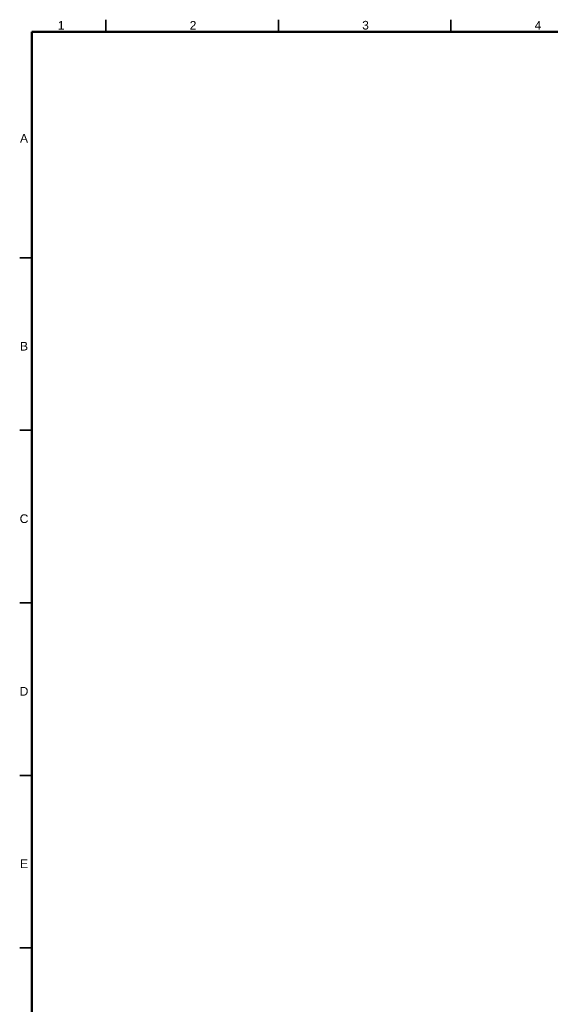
# Model space of a CAD drawing. Header units: millimetres. Extents: x 4 to 1188, y 1 to 840.
# Tile 115 of 197: x 20 to 173, y 554 to 840. Entities that reach past the tile are written whole.
import ezdxf

# ---------------------------------------------------------------- set-up
doc = ezdxf.new("R2010")
doc.units = ezdxf.units.MM
doc.layers.add('256', color=7, linetype='Continuous')
doc.styles.add('Arial Unicode MS', font='Arial Unicode MS')

msp = doc.modelspace()

# ---------------------------------------------------------------- linework, layer by layer
at = {"layer": '256', "color": 18, "linetype": 'Continuous', "lineweight": 35}
for p, q in [((44.5, 839.5), (44.5, 836)), ((94.5, 839.5), (94.5, 836)), ((144.5, 839.5), (144.5, 836)), ((19.5, 770.5), (23, 770.5)), ((19.5, 720.5), (23, 720.5)), ((19.5, 670.5), (23, 670.5)), ((19.5, 620.5), (23, 620.5)), ((19.5, 570.5), (23, 570.5))]:
    msp.add_line(p, q, dxfattribs=at)
at = {"layer": '256', "color": 18, "linetype": 'Continuous', "lineweight": 50}
for p, q in [((23, 5), (23, 836)), ((23, 836), (1184, 836))]:
    msp.add_line(p, q, dxfattribs=at)

# ---------------------------------------------------------------- texts
at = {"layer": '256', "color": 18, "linetype": 'Continuous', "lineweight": 13, "char_height": 2.5, "attachment_point": 7, "line_spacing_factor": 1.047437, "style": 'Arial Unicode MS'}
for s, insert in [('\\fArial Unicode MS|b0|i0;\\W1.0000;1', (30.5363, 836.6173)), ('\\fArial Unicode MS|b0|i0;\\W1.0000;2', (68.7863, 836.6173)), ('\\fArial Unicode MS|b0|i0;\\W1.0000;3', (118.7863, 836.6173)), ('\\fArial Unicode MS|b0|i0;\\W1.0000;4', (168.7863, 836.6224)), ('\\fArial Unicode MS|b0|i0;\\W1.0000;A', (19.5928, 803.8724)), ('\\fArial Unicode MS|b0|i0;\\W1.0000;B', (19.5928, 743.6224)), ('\\fArial Unicode MS|b0|i0;\\W1.0000;C', (19.4964, 693.6011)), ('\\fArial Unicode MS|b0|i0;\\W1.0000;D', (19.4964, 643.6224)), ('\\fArial Unicode MS|b0|i0;\\W1.0000;E', (19.5928, 593.6224))]:
    msp.add_mtext(s, dxfattribs=dict(at, insert=insert))

doc.saveas('drawing.dxf')
